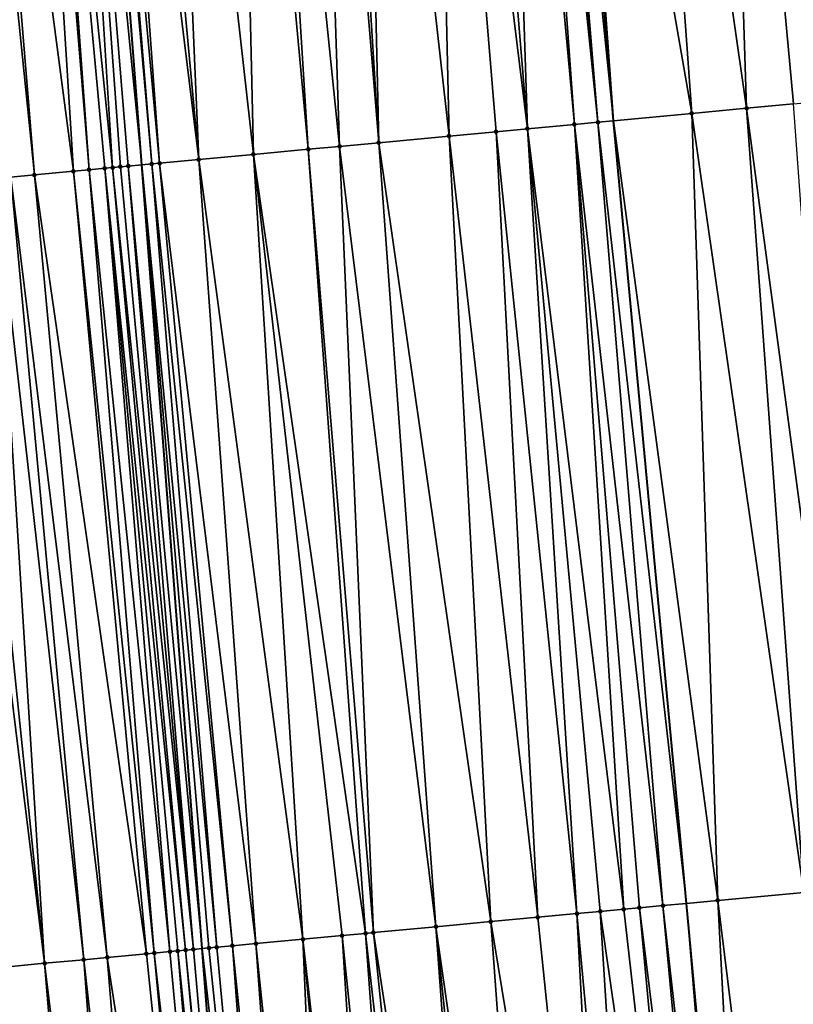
# Model space of a CAD drawing. Header units: feet. Extents: x 2004186 to 2014793, y 836912 to 864902.
# Tile 109 of 256: x 2010516 to 2010535, y 840288 to 840313. Entities that reach past the tile are written whole.
import ezdxf

# ---------------------------------------------------------------- set-up
doc = ezdxf.new("R2010")
doc.units = ezdxf.units.FT
doc.header["$LTSCALE"] = 100
doc.header["$MEASUREMENT"] = 0
for name, color, linetype, lineweight in [('GPL_Skip Line', 2, 'Continuous', 40), ('Road Shots', 4, 'Continuous', 200), ('Road X-Section', 30, 'Continuous', 13)]:
    doc.layers.add(name, color=color, linetype=linetype, lineweight=lineweight)
doc.layers.add('I-77 SB_MM21-27-Surface-TIN', color=7, linetype='Continuous')

msp = doc.modelspace()

# ---------------------------------------------------------------- linework, layer by layer
at = {"layer": 'GPL_Skip Line'}
for points in [[(2010545.605046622, 840151.2988158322, 330.430986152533), (2010543.750052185, 840171.2090855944, 330.798773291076), (2010541.895066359, 840191.1192629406, 331.1450450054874), (2010540.040308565, 840211.0269927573, 331.569618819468), (2010538.185337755, 840230.9370089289, 331.9563246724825), (2010536.330367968, 840250.8470141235, 332.3300883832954), (2010534.475412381, 840270.7568669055, 332.6996898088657), (2010532.620452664, 840290.6667640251, 333.0710368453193), (2010530.765474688, 840310.576857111, 333.44951353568), (2010529.121658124, 840330.5041571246, 333.8388723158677), (2010527.736114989, 840350.4524340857, 334.206872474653), (2010526.394859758, 840370.4036084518, 334.5657737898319), (2010525.053599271, 840390.3548610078, 334.9360605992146), (2010523.712345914, 840410.3060075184, 335.3012981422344), (2010522.371081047, 840430.2573252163, 335.6719286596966), (2010521.029839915, 840450.2082898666, 336.0640894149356), (2010519.68862549, 840470.1588572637, 336.4457546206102), (2010518.347358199, 840490.1102110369, 336.8203142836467)], [(2010532.85972294, 840150.1082134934, 330.6014254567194), (2010530.973929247, 840170.0159909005, 330.96115323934), (2010529.08823971, 840189.9226687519, 331.3112808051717), (2010527.202697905, 840209.82778705, 331.7282210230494), (2010525.316973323, 840229.7348348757, 332.1254886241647), (2010523.492174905, 840249.6479030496, 332.4954103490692), (2010521.841065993, 840269.5770501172, 332.8442621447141), (2010520.303557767, 840289.51656089, 333.2134123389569), (2010518.766071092, 840309.4557921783, 333.6050861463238), (2010517.209103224, 840329.6476695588, 333.9935661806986), (2010515.667649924, 840349.638342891, 334.3623856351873), (2010514.130258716, 840369.5763360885, 334.7117443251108), (2010512.592855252, 840389.5144882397, 335.0864436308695), (2010511.141634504, 840409.4577796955, 335.4749569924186), (2010509.806603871, 840429.4092731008, 335.8438512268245), (2010508.500647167, 840449.3631175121, 336.2124749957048), (2010507.194769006, 840469.3157618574, 336.6134243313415), (2010505.888818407, 840489.2695129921, 336.9922419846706)]]:
    msp.add_polyline3d(points, dxfattribs=at)
at = {"layer": 'I-77 SB_MM21-27-Surface-TIN', "color": 128, "linetype": 'ByBlock', "lineweight": -2}
for points in [[(2010535.904130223, 840330.9920875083, 333.7358559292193), (2010533.510322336, 840330.8197959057, 333.776477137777), (2010536.739451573, 840311.1350710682, 333.3678115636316)], [(2010533.510322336, 840330.8197959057, 333.776477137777), (2010531.315985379, 840330.6620442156, 333.8041067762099), (2010534.15071978, 840310.8932693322, 333.3986220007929)], [(2010533.510322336, 840330.8197959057, 333.776477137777), (2010535.345522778, 840311.0048303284, 333.3864116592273), (2010536.739451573, 840311.1350710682, 333.3678115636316)], [(2010533.510322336, 840330.8197959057, 333.776477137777), (2010534.15071978, 840310.8932693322, 333.3986220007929), (2010535.345522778, 840311.0048303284, 333.3864116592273)], [(2010528.523199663, 840330.4611747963, 333.8442542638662), (2010528.323718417, 840330.4467788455, 333.8496587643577), (2010530.367210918, 840310.5396283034, 333.4556946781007)], [(2010528.722688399, 840330.4754661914, 333.8443600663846), (2010528.523199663, 840330.4611747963, 333.8442542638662), (2010530.367210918, 840310.5396283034, 333.4556946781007)], [(2010528.722688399, 840330.4754661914, 333.8443600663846), (2010530.765474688, 840310.576857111, 333.44951353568), (2010529.121658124, 840330.5041571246, 333.8388723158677)], [(2010528.722688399, 840330.4754661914, 333.8443600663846), (2010530.367210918, 840310.5396283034, 333.4556946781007), (2010530.765474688, 840310.576857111, 333.44951353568)], [(2010529.321138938, 840330.5185590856, 333.8331510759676), (2010529.121658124, 840330.5041571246, 333.8388723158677), (2010530.765474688, 840310.576857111, 333.44951353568)], [(2010531.315985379, 840330.6620442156, 333.8041067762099), (2010529.321138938, 840330.5185590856, 333.8331510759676), (2010532.756793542, 840310.7630011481, 333.4186078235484)], [(2010529.321138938, 840330.5185590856, 333.8331510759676), (2010530.765474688, 840310.576857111, 333.44951353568), (2010532.756793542, 840310.7630011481, 333.4186078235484)], [(2010531.315985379, 840330.6620442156, 333.8041067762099), (2010532.756793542, 840310.7630011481, 333.4186078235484), (2010534.15071978, 840310.8932693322, 333.3986220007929)], [(2010526.129379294, 840330.2890573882, 333.8756950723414), (2010524.33401381, 840330.1599722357, 333.8991226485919), (2010526.583681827, 840310.1862043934, 333.5018044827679)], [(2010528.575007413, 840310.3722761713, 333.474547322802), (2010526.927317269, 840330.3464598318, 333.8636350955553), (2010526.129379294, 840330.2890573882, 333.8756950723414)], [(2010528.575007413, 840310.3722761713, 333.474547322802), (2010526.129379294, 840330.2890573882, 333.8756950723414), (2010527.778479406, 840310.2978235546, 333.4866572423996)], [(2010527.778479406, 840310.2978235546, 333.4866572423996), (2010526.129379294, 840330.2890573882, 333.8756950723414), (2010526.583681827, 840310.1862043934, 333.5018044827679)], [(2010527.924749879, 840330.418071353, 333.8560192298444), (2010526.927317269, 840330.3464598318, 333.8636350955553), (2010528.575007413, 840310.3722761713, 333.474547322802)], [(2010528.323718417, 840330.4467788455, 333.8496587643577), (2010527.924749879, 840330.418071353, 333.8560192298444), (2010529.76981108, 840310.4838299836, 333.4626997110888)], [(2010527.924749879, 840330.418071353, 333.8560192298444), (2010528.575007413, 840310.3722761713, 333.474547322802), (2010529.76981108, 840310.4838299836, 333.4626997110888)], [(2010528.323718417, 840330.4467788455, 333.8496587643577), (2010529.76981108, 840310.4838299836, 333.4626997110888), (2010530.367210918, 840310.5396283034, 333.4556946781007)], [(2010521.740712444, 840329.9734554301, 333.9361495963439), (2010521.14225853, 840329.9304096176, 333.9448772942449), (2010522.99930342, 840309.8511931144, 333.5550117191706)], [(2010523.137111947, 840330.0737973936, 333.9209637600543), (2010521.740712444, 840329.9734554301, 333.9361495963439), (2010523.795834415, 840309.9256136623, 333.5445210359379)], [(2010521.740712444, 840329.9734554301, 333.9361495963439), (2010522.99930342, 840309.8511931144, 333.5550117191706), (2010523.795834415, 840309.9256136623, 333.5445210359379)], [(2010523.536080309, 840330.102507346, 333.9144736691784), (2010523.137111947, 840330.0737973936, 333.9209637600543), (2010524.791496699, 840310.0186550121, 333.5306167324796)], [(2010523.137111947, 840330.0737973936, 333.9209637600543), (2010523.795834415, 840309.9256136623, 333.5445210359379), (2010524.791496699, 840310.0186550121, 333.5306167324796)], [(2010524.33401381, 840330.1599722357, 333.8991226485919), (2010523.536080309, 840330.102507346, 333.9144736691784), (2010524.791496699, 840310.0186550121, 333.5306167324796)], [(2010524.33401381, 840330.1599722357, 333.8991226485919), (2010524.791496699, 840310.0186550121, 333.5306167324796), (2010526.583681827, 840310.1862043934, 333.5018044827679)], [(2010518.349473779, 840329.7295267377, 333.9857341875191), (2010517.751017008, 840329.6865208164, 333.9923595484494), (2010520.211458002, 840309.5905809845, 333.5988087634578)], [(2010519.346894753, 840329.8013006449, 333.9695602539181), (2010518.349473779, 840329.7295267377, 333.9857341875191), (2010520.211458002, 840309.5905809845, 333.5988087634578)], [(2010521.14225853, 840329.9304096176, 333.9448772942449), (2010519.346894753, 840329.8013006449, 333.9695602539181), (2010521.605373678, 840309.7209625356, 333.5730987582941)], [(2010519.346894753, 840329.8013006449, 333.9695602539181), (2010520.211458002, 840309.5905809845, 333.5988087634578), (2010521.605373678, 840309.7209625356, 333.5730987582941)], [(2010521.14225853, 840329.9304096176, 333.9448772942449), (2010521.605373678, 840309.7209625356, 333.5730987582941), (2010522.99930342, 840309.8511931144, 333.5550117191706)], [(2010515.756177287, 840329.5429418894, 334.0263471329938), (2010514.359785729, 840329.4424890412, 334.0473768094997), (2010517.025336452, 840309.2928727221, 333.6420878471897)], [(2010515.955660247, 840329.5573139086, 334.0222038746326), (2010515.756177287, 840329.5429418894, 334.0263471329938), (2010517.42360383, 840309.3300628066, 333.637861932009)], [(2010515.756177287, 840329.5429418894, 334.0263471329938), (2010517.025336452, 840309.2928727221, 333.6420878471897), (2010517.42360383, 840309.3300628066, 333.637861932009)], [(2010516.753579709, 840329.6149747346, 333.9965266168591), (2010515.955660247, 840329.5573139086, 334.0222038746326), (2010518.020987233, 840309.3860375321, 333.6219497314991)], [(2010515.955660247, 840329.5573139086, 334.0222038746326), (2010517.821862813, 840309.3673430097, 333.6290856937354), (2010518.020987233, 840309.3860375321, 333.6219497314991)], [(2010515.955660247, 840329.5573139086, 334.0222038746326), (2010517.42360383, 840309.3300628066, 333.637861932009), (2010517.821862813, 840309.3673430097, 333.6290856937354)], [(2010516.753579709, 840329.6149747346, 333.9965266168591), (2010518.766071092, 840309.4557921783, 333.6050861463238), (2010517.209103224, 840329.6476695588, 333.9935661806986)], [(2010516.753579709, 840329.6149747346, 333.9965266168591), (2010518.41923179, 840309.4234725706, 333.605355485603), (2010518.766071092, 840309.4557921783, 333.6050861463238)], [(2010516.753579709, 840329.6149747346, 333.9965266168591), (2010518.220104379, 840309.4048101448, 333.6108708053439), (2010518.41923179, 840309.4234725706, 333.605355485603)], [(2010516.753579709, 840329.6149747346, 333.9965266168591), (2010518.020987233, 840309.3860375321, 333.6219497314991), (2010518.220104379, 840309.4048101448, 333.6108708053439)], [(2010517.352040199, 840329.6579287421, 333.9926372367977), (2010517.209103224, 840329.6476695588, 333.9935661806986), (2010519.016643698, 840309.479141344, 333.6048915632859)], [(2010519.016643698, 840309.479141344, 333.6048915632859), (2010517.209103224, 840329.6476695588, 333.9935661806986), (2010518.766071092, 840309.4557921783, 333.6050861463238)], [(2010517.751017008, 840329.6865208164, 333.9923595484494), (2010517.352040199, 840329.6579287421, 333.9926372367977), (2010519.215783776, 840309.4976678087, 333.6062412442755)], [(2010517.352040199, 840329.6579287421, 333.9926372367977), (2010519.016643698, 840309.479141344, 333.6048915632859), (2010519.215783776, 840309.4976678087, 333.6062412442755)], [(2010517.751017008, 840329.6865208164, 333.9923595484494), (2010519.215783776, 840309.4976678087, 333.6062412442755), (2010520.211458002, 840309.5905809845, 333.5988087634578)], [(2010514.359785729, 840329.4424890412, 334.0473768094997), (2010513.960819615, 840329.4137477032, 334.055521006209), (2010516.029677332, 840309.199797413, 333.6577068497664)], [(2010513.960819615, 840329.4137477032, 334.055521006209), (2010515.432277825, 840309.1439955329, 333.6648916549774), (2010516.029677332, 840309.199797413, 333.6577068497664)], [(2010514.359785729, 840329.4424890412, 334.0473768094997), (2010516.029677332, 840309.199797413, 333.6577068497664), (2010517.025336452, 840309.2928727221, 333.6420878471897)], [(2010535.345522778, 840311.0048303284, 333.3864116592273), (2010534.15071978, 840310.8932693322, 333.3986220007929), (2010536.802229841, 840291.0575850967, 333.0061842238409)], [(2010532.756793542, 840310.7630011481, 333.4186078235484), (2010530.765474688, 840310.576857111, 333.44951353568), (2010533.416977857, 840290.7412468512, 333.0564907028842)], [(2010534.15071978, 840310.8932693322, 333.3986220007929), (2010532.756793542, 840310.7630011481, 333.4186078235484), (2010535.60742813, 840290.9460102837, 333.0199545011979)], [(2010532.756793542, 840310.7630011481, 333.4186078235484), (2010533.416977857, 840290.7412468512, 333.0564907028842), (2010535.60742813, 840290.9460102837, 333.0199545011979)], [(2010534.15071978, 840310.8932693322, 333.3986220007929), (2010535.60742813, 840290.9460102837, 333.0199545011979), (2010536.802229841, 840291.0575850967, 333.0061842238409)], [(2010529.76981108, 840310.4838299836, 333.4626997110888), (2010528.575007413, 840310.3722761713, 333.474547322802), (2010531.027387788, 840290.5179539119, 333.0917509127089)], [(2010530.367210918, 840310.5396283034, 333.4556946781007), (2010529.76981108, 840310.4838299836, 333.4626997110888), (2010532.02305877, 840290.6109019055, 333.0819464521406)], [(2010529.76981108, 840310.4838299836, 333.4626997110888), (2010531.425651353, 840290.5551849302, 333.0850377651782), (2010532.02305877, 840290.6109019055, 333.0819464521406)], [(2010529.76981108, 840310.4838299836, 333.4626997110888), (2010531.027387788, 840290.5179539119, 333.0917509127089), (2010531.425651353, 840290.5551849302, 333.0850377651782)], [(2010530.367210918, 840310.5396283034, 333.4556946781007), (2010532.620452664, 840290.6667640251, 333.0710368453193), (2010530.765474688, 840310.576857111, 333.44951353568)], [(2010530.367210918, 840310.5396283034, 333.4556946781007), (2010532.02305877, 840290.6109019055, 333.0819464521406), (2010532.620452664, 840290.6667640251, 333.0710368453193)], [(2010533.416977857, 840290.7412468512, 333.0564907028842), (2010530.765474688, 840310.576857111, 333.44951353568), (2010532.620452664, 840290.6667640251, 333.0710368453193)], [(2010527.642113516, 840290.2018548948, 333.1291711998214), (2010526.583681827, 840310.1862043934, 333.5018044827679), (2010524.791496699, 840310.0186550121, 333.5306167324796)], [(2010527.778479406, 840310.2978235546, 333.4866572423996), (2010526.583681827, 840310.1862043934, 333.5018044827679), (2010528.836919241, 840290.3133866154, 333.1177221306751)], [(2010528.836919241, 840290.3133866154, 333.1177221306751), (2010526.583681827, 840310.1862043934, 333.5018044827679), (2010527.642113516, 840290.2018548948, 333.1291711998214)], [(2010528.575007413, 840310.3722761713, 333.474547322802), (2010527.778479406, 840310.2978235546, 333.4866572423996), (2010529.832579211, 840290.4064528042, 333.1015510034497)], [(2010527.778479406, 840310.2978235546, 333.4866572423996), (2010528.836919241, 840290.3133866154, 333.1177221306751), (2010529.832579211, 840290.4064528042, 333.1015510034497)], [(2010528.575007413, 840310.3722761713, 333.474547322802), (2010530.429983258, 840290.4622059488, 333.0965114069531), (2010531.027387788, 840290.5179539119, 333.0917509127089)], [(2010528.575007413, 840310.3722761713, 333.474547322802), (2010529.832579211, 840290.4064528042, 333.1015510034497), (2010530.429983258, 840290.4622059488, 333.0965114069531)], [(2010523.795834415, 840309.9256136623, 333.5445210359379), (2010522.99930342, 840309.8511931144, 333.5550117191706), (2010524.655116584, 840289.9228390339, 333.167843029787)], [(2010524.791496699, 840310.0186550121, 333.5306167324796), (2010523.795834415, 840309.9256136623, 333.5445210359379), (2010526.248190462, 840290.0715525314, 333.1523332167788)], [(2010523.795834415, 840309.9256136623, 333.5445210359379), (2010524.655116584, 840289.9228390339, 333.167843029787), (2010526.248190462, 840290.0715525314, 333.1523332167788)], [(2010527.642113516, 840290.2018548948, 333.1291711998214), (2010524.791496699, 840310.0186550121, 333.5306167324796), (2010526.248190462, 840290.0715525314, 333.1523332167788)], [(2010521.605373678, 840309.7209625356, 333.5730987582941), (2010520.211458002, 840309.5905809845, 333.5988087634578), (2010522.862922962, 840289.755380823, 333.1936690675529)], [(2010522.99930342, 840309.8511931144, 333.5550117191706), (2010521.605373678, 840309.7209625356, 333.5730987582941), (2010524.455986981, 840289.9042001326, 333.1724596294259)], [(2010521.605373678, 840309.7209625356, 333.5730987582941), (2010523.858590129, 840289.8483697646, 333.1816589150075), (2010524.455986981, 840289.9042001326, 333.1724596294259)], [(2010521.605373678, 840309.7209625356, 333.5730987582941), (2010522.862922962, 840289.755380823, 333.1936690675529), (2010523.858590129, 840289.8483697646, 333.1816589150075)], [(2010522.99930342, 840309.8511931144, 333.5550117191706), (2010524.455986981, 840289.9042001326, 333.1724596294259), (2010524.655116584, 840289.9228390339, 333.167843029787)], [(2010518.41923179, 840309.4234725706, 333.605355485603), (2010518.220104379, 840309.4048101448, 333.6108708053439), (2010520.075031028, 840289.4952679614, 333.2134984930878)], [(2010518.41923179, 840309.4234725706, 333.605355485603), (2010520.303557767, 840289.51656089, 333.2134123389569), (2010518.766071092, 840309.4557921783, 333.6050861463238)], [(2010518.41923179, 840309.4234725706, 333.605355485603), (2010520.075031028, 840289.4952679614, 333.2134984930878), (2010520.303557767, 840289.51656089, 333.2134123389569)], [(2010519.016643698, 840309.479141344, 333.6048915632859), (2010518.766071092, 840309.4557921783, 333.6050861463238), (2010520.672452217, 840289.5508371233, 333.218369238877)], [(2010520.473305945, 840289.5323771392, 333.2133483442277), (2010518.766071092, 840309.4557921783, 333.6050861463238), (2010520.303557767, 840289.51656089, 333.2134123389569)], [(2010520.672452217, 840289.5508371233, 333.218369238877), (2010518.766071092, 840309.4557921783, 333.6050861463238), (2010520.473305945, 840289.5323771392, 333.2133483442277)], [(2010519.215783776, 840309.4976678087, 333.6062412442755), (2010519.016643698, 840309.479141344, 333.6048915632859), (2010521.070726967, 840289.587948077, 333.2181234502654)], [(2010519.016643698, 840309.479141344, 333.6048915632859), (2010520.672452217, 840289.5508371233, 333.218369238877), (2010521.070726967, 840289.587948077, 333.2181234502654)], [(2010520.211458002, 840309.5905809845, 333.5988087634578), (2010519.215783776, 840309.4976678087, 333.6062412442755), (2010521.668134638, 840289.6436623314, 333.2151786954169)], [(2010519.215783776, 840309.4976678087, 333.6062412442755), (2010521.070726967, 840289.587948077, 333.2181234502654), (2010521.668134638, 840289.6436623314, 333.2151786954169)], [(2010520.211458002, 840309.5905809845, 333.5988087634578), (2010521.668134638, 840289.6436623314, 333.2151786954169), (2010522.862922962, 840289.755380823, 333.1936690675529)], [(2010516.029677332, 840309.199797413, 333.6577068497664), (2010515.432277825, 840309.1439955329, 333.6648916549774), (2010517.88458629, 840289.2904451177, 333.253234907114)], [(2010517.025336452, 840309.2928727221, 333.6420878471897), (2010516.029677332, 840309.199797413, 333.6577068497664), (2010518.880255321, 840289.3834140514, 333.2423024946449)], [(2010516.029677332, 840309.199797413, 333.6577068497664), (2010517.88458629, 840289.2904451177, 333.253234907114), (2010518.880255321, 840289.3834140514, 333.2423024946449)], [(2010517.42360383, 840309.3300628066, 333.637861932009), (2010517.025336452, 840309.2928727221, 333.6420878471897), (2010519.079386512, 840289.402035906, 333.2386041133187)], [(2010517.025336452, 840309.2928727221, 333.6420878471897), (2010518.880255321, 840289.3834140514, 333.2423024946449), (2010519.079386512, 840289.402035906, 333.2386041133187)], [(2010517.821862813, 840309.3673430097, 333.6290856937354), (2010517.42360383, 840309.3300628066, 333.637861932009), (2010519.477655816, 840289.4392053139, 333.2352096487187)], [(2010517.42360383, 840309.3300628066, 333.637861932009), (2010519.079386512, 840289.402035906, 333.2386041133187), (2010519.477655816, 840289.4392053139, 333.2352096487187)], [(2010518.020987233, 840309.3860375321, 333.6219497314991), (2010517.821862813, 840309.3673430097, 333.6290856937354), (2010519.875904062, 840289.4766007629, 333.2196393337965)], [(2010517.821862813, 840309.3673430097, 333.6290856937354), (2010519.676782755, 840289.4578728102, 333.2290527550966), (2010519.875904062, 840289.4766007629, 333.2196393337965)], [(2010517.821862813, 840309.3673430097, 333.6290856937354), (2010519.477655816, 840289.4392053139, 333.2352096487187), (2010519.676782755, 840289.4578728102, 333.2290527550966)], [(2010518.220104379, 840309.4048101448, 333.6108708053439), (2010518.020987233, 840309.3860375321, 333.6219497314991), (2010520.075031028, 840289.4952679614, 333.2134984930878)], [(2010518.020987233, 840309.3860375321, 333.6219497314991), (2010519.875904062, 840289.4766007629, 333.2196393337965), (2010520.075031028, 840289.4952679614, 333.2134984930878)], [(2010514.237484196, 840309.0323339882, 333.6821789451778), (2010513.839211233, 840308.9952038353, 333.6833787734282), (2010516.291527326, 840289.141571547, 333.2773671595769)], [(2010513.839211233, 840308.9952038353, 333.6833787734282), (2010515.096723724, 840289.0300170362, 333.2900438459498), (2010516.291527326, 840289.141571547, 333.2773671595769)], [(2010515.034016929, 840309.1067358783, 333.6726303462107), (2010514.237484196, 840309.0323339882, 333.6821789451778), (2010516.291527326, 840289.141571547, 333.2773671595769)], [(2010515.432277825, 840309.1439955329, 333.6648916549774), (2010515.034016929, 840309.1067358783, 333.6726303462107), (2010517.28718681, 840289.2346429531, 333.260914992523)], [(2010515.034016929, 840309.1067358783, 333.6726303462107), (2010516.291527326, 840289.141571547, 333.2773671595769), (2010517.28718681, 840289.2346429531, 333.260914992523)], [(2010515.432277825, 840309.1439955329, 333.6648916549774), (2010517.28718681, 840289.2346429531, 333.260914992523), (2010517.88458629, 840289.2904451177, 333.253234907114)], [(2010535.60742813, 840290.9460102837, 333.0199545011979), (2010533.416977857, 840290.7412468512, 333.0564907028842), (2010535.869326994, 840270.8872598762, 332.6716089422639)], [(2010532.02305877, 840290.6109019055, 333.0819464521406), (2010534.276281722, 840270.7382393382, 332.703701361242), (2010532.620452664, 840290.6667640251, 333.0710368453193)], [(2010533.416977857, 840290.7412468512, 333.0564907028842), (2010532.620452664, 840290.6667640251, 333.0710368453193), (2010534.475412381, 840270.7568669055, 332.6996898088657)], [(2010534.276281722, 840270.7382393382, 332.703701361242), (2010534.475412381, 840270.7568669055, 332.6996898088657), (2010532.620452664, 840290.6667640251, 333.0710368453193)], [(2010533.416977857, 840290.7412468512, 333.0564907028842), (2010534.475412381, 840270.7568669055, 332.6996898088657), (2010535.869326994, 840270.8872598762, 332.6716089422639)], [(2010529.832579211, 840290.4064528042, 333.1015510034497), (2010528.836919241, 840290.3133866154, 333.1177221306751), (2010530.891008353, 840270.4221306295, 332.7416958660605)], [(2010530.429983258, 840290.4622059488, 333.0965114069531), (2010529.832579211, 840290.4064528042, 333.1015510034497), (2010531.68753638, 840270.4965830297, 332.7287709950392)], [(2010529.832579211, 840290.4064528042, 333.1015510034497), (2010530.891008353, 840270.4221306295, 332.7416958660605), (2010531.68753638, 840270.4965830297, 332.7287709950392)], [(2010531.027387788, 840290.5179539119, 333.0917509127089), (2010530.429983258, 840290.4622059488, 333.0965114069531), (2010533.280609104, 840270.6453089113, 332.7125718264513)], [(2010530.429983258, 840290.4622059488, 333.0965114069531), (2010531.68753638, 840270.4965830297, 332.7287709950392), (2010533.280609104, 840270.6453089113, 332.7125718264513)], [(2010531.425651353, 840290.5551849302, 333.0850377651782), (2010531.027387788, 840290.5179539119, 333.0917509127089), (2010533.280609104, 840270.6453089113, 332.7125718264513)], [(2010532.02305877, 840290.6109019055, 333.0819464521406), (2010531.425651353, 840290.5551849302, 333.0850377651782), (2010533.878015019, 840270.7010420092, 332.708606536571)], [(2010531.425651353, 840290.5551849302, 333.0850377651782), (2010533.280609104, 840270.6453089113, 332.7125718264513), (2010533.878015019, 840270.7010420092, 332.708606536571)], [(2010532.02305877, 840290.6109019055, 333.0819464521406), (2010533.878015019, 840270.7010420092, 332.708606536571), (2010534.276281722, 840270.7382393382, 332.703701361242)], [(2010527.642113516, 840290.2018548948, 333.1291711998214), (2010526.248190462, 840290.0715525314, 333.1523332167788), (2010529.098806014, 840270.2547659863, 332.7625104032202)], [(2010528.836919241, 840290.3133866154, 333.1177221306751), (2010527.642113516, 840290.2018548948, 333.1291711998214), (2010530.891008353, 840270.4221306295, 332.7416958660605)], [(2010527.642113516, 840290.2018548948, 333.1291711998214), (2010529.098806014, 840270.2547659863, 332.7625104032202), (2010530.891008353, 840270.4221306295, 332.7416958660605)], [(2010524.455986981, 840289.9042001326, 333.1724596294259), (2010523.858590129, 840289.8483697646, 333.1816589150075), (2010525.912676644, 840269.9571416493, 332.80421707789)], [(2010524.655116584, 840289.9228390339, 333.167843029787), (2010524.455986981, 840289.9042001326, 333.1724596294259), (2010526.7092071, 840270.0315679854, 332.7926980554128)], [(2010524.455986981, 840289.9042001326, 333.1724596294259), (2010525.912676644, 840269.9571416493, 332.80421707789), (2010526.7092071, 840270.0315679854, 332.7926980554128)], [(2010527.704884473, 840270.1244473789, 332.7865802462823), (2010526.248190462, 840290.0715525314, 333.1523332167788), (2010524.655116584, 840289.9228390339, 333.167843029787)], [(2010527.704884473, 840270.1244473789, 332.7865802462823), (2010524.655116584, 840289.9228390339, 333.167843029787), (2010526.7092071, 840270.0315679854, 332.7926980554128)], [(2010529.098806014, 840270.2547659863, 332.7625104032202), (2010526.248190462, 840290.0715525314, 333.1523332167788), (2010528.302283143, 840270.1802582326, 332.778420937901)], [(2010528.302283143, 840270.1802582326, 332.778420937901), (2010526.248190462, 840290.0715525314, 333.1523332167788), (2010527.704884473, 840270.1244473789, 332.7865802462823)], [(2010521.668134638, 840289.6436623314, 333.2151786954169), (2010521.070726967, 840289.587948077, 333.2181234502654), (2010523.124804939, 840269.6968116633, 332.8357853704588)], [(2010522.862922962, 840289.755380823, 333.1936690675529), (2010521.668134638, 840289.6436623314, 333.2151786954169), (2010523.722205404, 840269.7526032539, 332.8286651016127)], [(2010521.668134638, 840289.6436623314, 333.2151786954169), (2010523.124804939, 840269.6968116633, 332.8357853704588), (2010523.722205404, 840269.7526032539, 332.8286651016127)], [(2010523.858590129, 840289.8483697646, 333.1816589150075), (2010522.862922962, 840289.755380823, 333.1936690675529), (2010525.11613904, 840269.8827920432, 332.8115974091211)], [(2010522.862922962, 840289.755380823, 333.1936690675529), (2010524.917006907, 840269.8641803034, 332.8147552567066), (2010525.11613904, 840269.8827920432, 332.8115974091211)], [(2010522.862922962, 840289.755380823, 333.1936690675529), (2010524.71787093, 840269.8456098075, 332.8156884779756), (2010524.917006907, 840269.8641803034, 332.8147552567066)], [(2010522.862922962, 840289.755380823, 333.1936690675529), (2010523.722205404, 840269.7526032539, 332.8286651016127), (2010524.71787093, 840269.8456098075, 332.8156884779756)], [(2010523.858590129, 840289.8483697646, 333.1816589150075), (2010525.11613904, 840269.8827920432, 332.8115974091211), (2010525.912676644, 840269.9571416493, 332.80421707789)], [(2010518.880255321, 840289.3834140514, 333.2423024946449), (2010517.88458629, 840289.2904451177, 333.253234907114), (2010520.934337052, 840269.49223729, 332.8621739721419)], [(2010519.079386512, 840289.402035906, 333.2386041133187), (2010518.880255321, 840289.3834140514, 333.2423024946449), (2010520.934337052, 840269.49223729, 332.8621739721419)], [(2010519.477655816, 840289.4392053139, 333.2352096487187), (2010519.079386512, 840289.402035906, 333.2386041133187), (2010521.332599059, 840269.5294850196, 332.8545502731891)], [(2010519.079386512, 840289.402035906, 333.2386041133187), (2010520.934337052, 840269.49223729, 332.8621739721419), (2010521.332599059, 840269.5294850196, 332.8545502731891)], [(2010519.676782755, 840289.4578728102, 333.2290527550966), (2010519.477655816, 840289.4392053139, 333.2352096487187), (2010521.332599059, 840269.5294850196, 332.8545502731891)], [(2010519.875904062, 840289.4766007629, 333.2196393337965), (2010519.676782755, 840289.4578728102, 333.2290527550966), (2010521.730857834, 840269.5667674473, 332.8450550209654)], [(2010519.676782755, 840289.4578728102, 333.2290527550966), (2010521.332599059, 840269.5294850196, 332.8545502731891), (2010521.730857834, 840269.5667674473, 332.8450550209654)], [(2010520.075031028, 840289.4952679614, 333.2134984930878), (2010519.875904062, 840289.4766007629, 333.2196393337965), (2010521.841065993, 840269.5770501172, 332.8442621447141)], [(2010519.875904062, 840289.4766007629, 333.2196393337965), (2010521.730857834, 840269.5667674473, 332.8450550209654), (2010521.841065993, 840269.5770501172, 332.8442621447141)], [(2010520.075031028, 840289.4952679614, 333.2134984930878), (2010521.841065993, 840269.5770501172, 332.8442621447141), (2010520.303557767, 840289.51656089, 333.2134123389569)], [(2010520.473305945, 840289.5323771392, 333.2133483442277), (2010520.303557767, 840289.51656089, 333.2134123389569), (2010522.527398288, 840269.6410864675, 332.8393244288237)], [(2010522.527398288, 840269.6410864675, 332.8393244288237), (2010520.303557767, 840289.51656089, 333.2134123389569), (2010521.841065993, 840269.5770501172, 332.8442621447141)], [(2010520.672452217, 840289.5508371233, 333.218369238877), (2010520.473305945, 840289.5323771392, 333.2133483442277), (2010522.527398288, 840269.6410864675, 332.8393244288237)], [(2010521.070726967, 840289.587948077, 333.2181234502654), (2010520.672452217, 840289.5508371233, 333.218369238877), (2010522.527398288, 840269.6410864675, 332.8393244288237)], [(2010521.070726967, 840289.587948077, 333.2181234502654), (2010522.527398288, 840269.6410864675, 332.8393244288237), (2010523.124804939, 840269.6968116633, 332.8357853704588)], [(2010516.291527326, 840289.141571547, 333.2773671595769), (2010515.096723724, 840289.0300170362, 333.2900438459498), (2010517.947337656, 840269.2132478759, 332.8994723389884)], [(2010517.28718681, 840289.2346429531, 333.260914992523), (2010516.291527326, 840289.141571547, 333.2773671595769), (2010518.743865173, 840269.28770575, 332.8862522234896)], [(2010516.291527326, 840289.141571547, 333.2773671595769), (2010517.947337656, 840269.2132478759, 332.8994723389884), (2010518.743865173, 840269.28770575, 332.8862522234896)], [(2010517.88458629, 840289.2904451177, 333.253234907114), (2010517.28718681, 840289.2346429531, 333.260914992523), (2010519.540396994, 840269.3621174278, 332.875523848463)], [(2010517.28718681, 840289.2346429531, 333.260914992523), (2010518.743865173, 840269.28770575, 332.8862522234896), (2010519.540396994, 840269.3621174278, 332.875523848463)], [(2010517.88458629, 840289.2904451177, 333.253234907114), (2010519.540396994, 840269.3621174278, 332.875523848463), (2010520.934337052, 840269.49223729, 332.8621739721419)], [(2010515.096723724, 840289.0300170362, 333.2900438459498), (2010513.901943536, 840288.9182112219, 333.3162571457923), (2010516.354262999, 840269.0645427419, 332.9145524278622)], [(2010513.901943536, 840288.9182112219, 333.3162571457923), (2010515.55774279, 840268.990006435, 332.932003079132), (2010516.354262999, 840269.0645427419, 332.9145524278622)], [(2010515.096723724, 840289.0300170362, 333.2900438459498), (2010516.752528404, 840269.1017540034, 332.9088957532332), (2010517.947337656, 840269.2132478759, 332.8994723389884)], [(2010515.096723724, 840289.0300170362, 333.2900438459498), (2010516.354262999, 840269.0645427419, 332.9145524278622), (2010516.752528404, 840269.1017540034, 332.9088957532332)]]:
    msp.add_3dface(points, dxfattribs=at)
at = {"layer": 'Road Shots', "lineweight": 100}
for p in [(2010532.756793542, 840310.7630011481, 333.4186078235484), (2010534.15071978, 840310.8932693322, 333.3986220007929), (2010529.76981108, 840310.4838299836, 333.4626997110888), (2010530.367210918, 840310.5396283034, 333.4556946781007), (2010526.583681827, 840310.1862043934, 333.5018044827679), (2010527.778479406, 840310.2978235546, 333.4866572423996), (2010528.575007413, 840310.3722761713, 333.474547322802), (2010523.795834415, 840309.9256136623, 333.5445210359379), (2010524.791496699, 840310.0186550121, 333.5306167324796), (2010521.605373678, 840309.7209625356, 333.5730987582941), (2010522.99930342, 840309.8511931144, 333.5550117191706), (2010518.41923179, 840309.4234725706, 333.605355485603), (2010519.016643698, 840309.479141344, 333.6048915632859), (2010519.215783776, 840309.4976678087, 333.6062412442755), (2010520.211458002, 840309.5905809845, 333.5988087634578), (2010516.029677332, 840309.199797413, 333.6577068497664), (2010517.025336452, 840309.2928727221, 333.6420878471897), (2010517.42360383, 840309.3300628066, 333.637861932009), (2010517.821862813, 840309.3673430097, 333.6290856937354), (2010518.020987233, 840309.3860375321, 333.6219497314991), (2010518.220104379, 840309.4048101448, 333.6108708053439), (2010533.416977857, 840290.7412468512, 333.0564907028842), (2010529.832579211, 840290.4064528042, 333.1015510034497), (2010530.429983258, 840290.4622059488, 333.0965114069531), (2010531.027387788, 840290.5179539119, 333.0917509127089), (2010531.425651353, 840290.5551849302, 333.0850377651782), (2010532.02305877, 840290.6109019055, 333.0819464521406), (2010527.642113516, 840290.2018548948, 333.1291711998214), (2010528.836919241, 840290.3133866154, 333.1177221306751), (2010524.455986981, 840289.9042001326, 333.1724596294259), (2010524.655116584, 840289.9228390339, 333.167843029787), (2010526.248190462, 840290.0715525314, 333.1523332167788), (2010521.668134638, 840289.6436623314, 333.2151786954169), (2010522.862922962, 840289.755380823, 333.1936690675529), (2010523.858590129, 840289.8483697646, 333.1816589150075), (2010518.880255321, 840289.3834140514, 333.2423024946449), (2010519.079386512, 840289.402035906, 333.2386041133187), (2010519.477655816, 840289.4392053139, 333.2352096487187), (2010519.676782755, 840289.4578728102, 333.2290527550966), (2010519.875904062, 840289.4766007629, 333.2196393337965), (2010520.075031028, 840289.4952679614, 333.2134984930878), (2010520.473305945, 840289.5323771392, 333.2133483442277), (2010520.672452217, 840289.5508371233, 333.218369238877), (2010521.070726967, 840289.587948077, 333.2181234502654), (2010516.291527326, 840289.141571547, 333.2773671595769), (2010517.28718681, 840289.2346429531, 333.260914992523), (2010517.88458629, 840289.2904451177, 333.253234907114)]:
    msp.add_point(p, dxfattribs=at)
at = {"layer": 'Road X-Section', "extrusion": (-0.09274763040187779, 0.9954910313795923, 0.01988676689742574), "elevation": 650056.3097195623, "flags": 128}
msp.add_lwpolyline([(-2079784.266770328, -12596.13107525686), (-2079785.866770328, -12596.15095384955), (-2079786.066770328, -12596.15189869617), (-2079786.266770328, -12596.15529024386), (-2079786.466770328, -12596.16211909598), (-2079787.066770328, -12596.1668547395), (-2079787.666770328, -12596.1649517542), (-2079787.866770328, -12596.16767677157), (-2079788.066770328, -12596.1743322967), (-2079788.266770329, -12596.18534625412), (-2079788.666770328, -12596.21143324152), (-2079788.866770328, -12596.21118835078), (-2079789.066770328, -12596.20822396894), (-2079789.466770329, -12596.21557303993), (-2079789.666770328, -12596.21731184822), (-2079790.266770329, -12596.21326773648), (-2079790.866770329, -12596.22036085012), (-2079791.266770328, -12596.22826636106), (-2079791.866770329, -12596.23826811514), (-2079792.266770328, -12596.24744478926), (-2079793.466770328, -12596.26701773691), (-2079794.466770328, -12596.28641163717), (-2079795.466770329, -12596.30762470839), (-2079795.666770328, -12596.31347207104), (-2079796.266770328, -12596.32174012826), (-2079796.466770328, -12596.32598866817), (-2079796.866770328, -12596.32718873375), (-2079797.666770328, -12596.33673922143), (-2079798.066770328, -12596.34447944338), (-2079798.666770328, -12596.35166566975), (-2079799.666770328, -12596.36728776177), (-2079800.066770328, -12596.37151451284), (-2079800.466770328, -12596.38029248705), (-2079800.666770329, -12596.38742986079), (-2079800.866770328, -12596.39851097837), (-2079801.066770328, -12596.40402738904), (-2079801.666770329, -12596.40449140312), (-2079801.866770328, -12596.40314145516), (-2079802.866770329, -12596.41057540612), (-2079804.266770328, -12596.43629049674), (-2079805.666770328, -12596.45438111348), (-2079806.466770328, -12596.46487387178), (-2079807.466770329, -12596.47878092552), (-2079809.266770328, -12596.5075988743), (-2079810.466770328, -12596.5227491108), (-2079811.266770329, -12596.53486142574), (-2079812.466770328, -12596.54671138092), (-2079813.066770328, -12596.55371779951), (-2079815.466770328, -12596.59081198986), (-2079816.866770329, -12596.61080176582), (-2079818.066770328, -12596.62301452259), (-2079819.466770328, -12596.64161829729), (-2079821.066770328, -12596.66478016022), (-2079822.266770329, -12596.6877299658), (-2079822.666770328, -12596.69581260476), (-2079823.066770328, -12596.70614289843), (-2079823.866770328, -12596.721069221), (-2079824.266770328, -12596.73557574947), (-2079824.666770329, -12596.74702446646), (-2079824.866770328, -12596.75638778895), (-2079825.066770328, -12596.75659509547), (-2079825.266770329, -12596.74683152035), (-2079825.466770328, -12596.74547373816), (-2079825.866770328, -12596.76009865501), (-2079826.266770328, -12596.78783201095), (-2079826.866770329, -12596.81590828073), (-2079827.266770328, -12596.83213355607), (-2079827.466770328, -12596.8312096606), (-2079827.666770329, -12596.8355377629), (-2079827.866770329, -12596.84434532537), (-2079828.266770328, -12596.86762309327), (-2079829.066770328, -12596.90568313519), (-2079830.466770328, -12596.96564074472), (-2079831.666770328, -12597.02068157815), (-2079832.266770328, -12597.04745574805)], dxfattribs=at)
at = {"layer": 'Road X-Section', "extrusion": (-0.09274985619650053, 0.9955149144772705, 0.0186418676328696), "elevation": 650051.4889004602, "flags": 128}
msp.add_lwpolyline([(-2079784.26719819, -11786.72827720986), (-2079784.86719819, -11786.73302152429), (-2079785.46719819, -11786.74371171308), (-2079786.26719819, -11786.7549285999), (-2079786.867198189, -11786.77227097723), (-2079787.06719819, -11786.77388259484), (-2079787.26719819, -11786.7721076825), (-2079787.66719819, -11786.76577961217), (-2079787.86719819, -11786.77146719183), (-2079788.06719819, -11786.78395107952), (-2079788.26719819, -11786.79954316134), (-2079788.46719819, -11786.81047913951), (-2079788.86719819, -11786.81108545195), (-2079789.26719819, -11786.81854997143), (-2079789.86719819, -11786.82033443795), (-2079790.06719819, -11786.82264137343), (-2079790.86719819, -11786.84108345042), (-2079791.86719819, -11786.85256501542), (-2079792.66719819, -11786.86989980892), (-2079792.867198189, -11786.87563986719), (-2079793.46719819, -11786.88656498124), (-2079794.06719819, -11786.89429478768), (-2079794.66719819, -11786.90581966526), (-2079795.86719819, -11786.93203752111), (-2079797.06719819, -11786.94471641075), (-2079798.06719819, -11786.96117143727), (-2079798.66719819, -11786.96885285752), (-2079799.66719819, -11786.97978717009), (-2079799.86719819, -11786.98348619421), (-2079800.26719819, -11786.98688124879), (-2079800.467198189, -11786.99303921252), (-2079800.66719819, -11787.00245426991), (-2079800.867198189, -11787.00859617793), (-2079801.26719819, -11787.00874635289), (-2079801.467198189, -11787.00372458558), (-2079801.867198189, -11787.00397041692), (-2079802.46719819, -11787.00691568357), (-2079803.66719819, -11787.02842904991), (-2079804.66719819, -11787.04044128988), (-2079805.26719819, -11787.04964217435), (-2079805.46719819, -11787.05425957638), (-2079807.06719819, -11787.06977208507), (-2079808.46719819, -11787.0929381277), (-2079809.66719819, -11787.10438918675), (-2079810.66719819, -11787.12056312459), (-2079811.26719819, -11787.12560359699), (-2079811.867198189, -11787.13036491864), (-2079812.26719819, -11787.13707923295), (-2079812.867198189, -11787.14017108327), (-2079814.267198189, -11787.16563125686), (-2079816.46719819, -11787.20217380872), (-2079817.66719819, -11787.21594647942), (-2079819.26719819, -11787.24119763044), (-2079820.06719819, -11787.25106099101), (-2079822.06719819, -11787.28556233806), (-2079823.26719819, -11787.30352913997), (-2079823.66719819, -11787.31078216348), (-2079824.06719819, -11787.32261835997), (-2079824.46719819, -11787.33096462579), (-2079824.66719819, -11787.33811578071), (-2079824.86719819, -11787.33672716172), (-2079825.06719819, -11787.3314318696), (-2079825.26719819, -11787.3329710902), (-2079825.46719819, -11787.33887414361), (-2079825.667198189, -11787.34679046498), (-2079825.86719819, -11787.36200235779), (-2079826.067198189, -11787.37192547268), (-2079826.26719819, -11787.37963005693), (-2079826.86719819, -11787.40833051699), (-2079827.06719819, -11787.41474017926), (-2079827.26719819, -11787.41575644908), (-2079827.86719819, -11787.44430128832), (-2079828.26719819, -11787.46803781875), (-2079829.06719819, -11787.50551630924), (-2079831.26719819, -11787.60248815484), (-2079832.267198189, -11787.64821576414)], dxfattribs=at)

doc.saveas('drawing.dxf')
